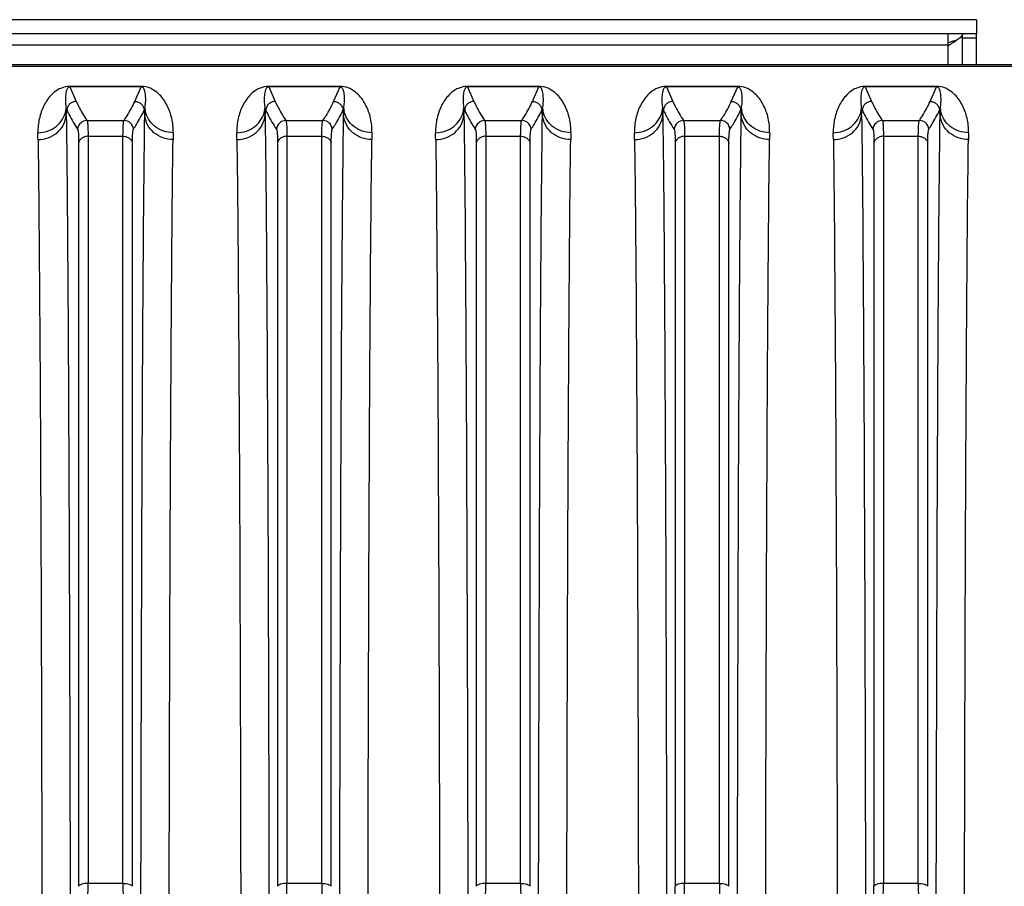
# Model space of a CAD drawing. Extents: x -1709 to 1181, y 8 to 1580.
# Tile 44 of 70: x -935 to -831, y 1482 to 1573. Entities that reach past the tile are written whole.
import ezdxf

# ---------------------------------------------------------------- set-up
doc = ezdxf.new("R2010")
doc.units = 0
doc.header["$LTSCALE"] = 65.395
doc.layers.get('0').update_dxf_attribs({"linetype": 'CONTINUOUS'})

msp = doc.modelspace()

# ---------------------------------------------------------------- linework, layer by layer
at = {"color": 3, "linetype": 'CONTINUOUS'}
for p, q in [((-833.63, 1573.07), (-963.63, 1573.07)), ((-833.63, 1568.29), (-833.63, 1571.57))]:
    msp.add_line(p, q, dxfattribs=at)
at = {"color": 7, "linetype": 'CONTINUOUS'}
for p, q in [((-833.63, 1573.07), (-833.63, 1571.57)), ((-833.63, 1571.57), (-963.63, 1571.57)), ((-836.63, 1570.31), (-836.63, 1571.57)), ((-835.13, 1568.29), (-835.13, 1571.57))]:
    msp.add_line(p, q, dxfattribs=at)
at = {"color": 9, "linetype": 'CONTINUOUS'}
for p, q in [((-836.63, 1570.38), (-960.63, 1570.38)), ((-836.63, 1568.29), (-836.63, 1570.31)), ((-835.13, 1571.15), (-833.63, 1571.15)), ((-738.13, 1568.12), (-957.2, 1568.12)), ((-929.4, 1565.98), (-928.72, 1564.43)), ((-922.54, 1564.43), (-921.86, 1565.98)), ((-922.34, 1566.02), (-922.36, 1565.98)), ((-908.4, 1565.98), (-907.72, 1564.43)), ((-901.54, 1564.43), (-900.86, 1565.98)), ((-901.34, 1566.02), (-901.36, 1565.98)), ((-887.4, 1565.98), (-886.72, 1564.43)), ((-880.54, 1564.43), (-879.86, 1565.98)), ((-880.34, 1566.02), (-880.36, 1565.98)), ((-866.4, 1565.98), (-865.72, 1564.43)), ((-859.54, 1564.43), (-858.86, 1565.98)), ((-859.34, 1566.02), (-859.36, 1565.98)), ((-845.4, 1565.98), (-844.72, 1564.43)), ((-838.54, 1564.43), (-837.86, 1565.98)), ((-838.34, 1566.02), (-838.36, 1565.98)), ((-927.59, 1562.42), (-923.67, 1562.42)), ((-906.59, 1562.42), (-902.67, 1562.42)), ((-885.59, 1562.42), (-881.67, 1562.42)), ((-864.59, 1562.42), (-860.67, 1562.42)), ((-843.59, 1562.42), (-839.67, 1562.42)), ((-928.47, 1560.01), (-928.47, 1481.53)), ((-927.48, 1560.76), (-927.48, 1481.83)), ((-927.48, 1560.76), (-923.79, 1560.76)), ((-923.79, 1481.83), (-923.79, 1560.76)), ((-922.79, 1481.53), (-922.79, 1560.01)), ((-907.47, 1560.01), (-907.47, 1481.53)), ((-906.48, 1560.76), (-906.48, 1481.83)), ((-906.48, 1560.76), (-902.79, 1560.76)), ((-902.79, 1481.83), (-902.79, 1560.76)), ((-901.79, 1481.53), (-901.79, 1560.01)), ((-886.47, 1560.01), (-886.47, 1481.53)), ((-885.48, 1560.76), (-885.48, 1481.83)), ((-885.48, 1560.76), (-881.79, 1560.76)), ((-881.79, 1481.83), (-881.79, 1560.76)), ((-880.79, 1481.53), (-880.79, 1560.01)), ((-865.47, 1560.01), (-865.47, 1481.53)), ((-864.48, 1560.76), (-864.48, 1481.83)), ((-864.48, 1560.76), (-860.79, 1560.76)), ((-860.79, 1481.83), (-860.79, 1560.76)), ((-859.79, 1481.53), (-859.79, 1560.01)), ((-844.47, 1560.01), (-844.47, 1481.53)), ((-843.48, 1560.76), (-843.48, 1481.83)), ((-843.48, 1560.76), (-839.79, 1560.76)), ((-839.79, 1481.83), (-839.79, 1560.76)), ((-838.79, 1481.53), (-838.79, 1560.01)), ((-923.79, 1481.83), (-927.48, 1481.83)), ((-902.79, 1481.83), (-906.48, 1481.83)), ((-881.79, 1481.83), (-885.48, 1481.83)), ((-860.79, 1481.83), (-864.48, 1481.83)), ((-839.79, 1481.83), (-843.48, 1481.83))]:
    msp.add_line(p, q, dxfattribs=at)
at = {"color": 6, "linetype": 'CONTINUOUS'}
msp.add_line((-738.13, 1568.29), (-957.2, 1568.29), dxfattribs=at)
at = {"color": 2, "linetype": 'CONTINUOUS'}
for p, q in [((-929.4, 1566.02), (-929.4, 1565.98)), ((-921.86, 1566.02), (-929.4, 1566.02)), ((-921.86, 1565.98), (-929.4, 1565.98)), ((-921.86, 1566.02), (-921.86, 1565.98)), ((-908.4, 1566.02), (-908.4, 1565.98)), ((-900.86, 1566.02), (-908.4, 1566.02)), ((-900.86, 1565.98), (-908.4, 1565.98)), ((-900.86, 1566.02), (-900.86, 1565.98)), ((-887.4, 1566.02), (-887.4, 1565.98)), ((-879.86, 1566.02), (-887.4, 1566.02)), ((-879.86, 1565.98), (-887.4, 1565.98)), ((-879.86, 1566.02), (-879.86, 1565.98)), ((-866.4, 1566.02), (-866.4, 1565.98)), ((-858.86, 1566.02), (-866.4, 1566.02)), ((-858.86, 1565.98), (-866.4, 1565.98)), ((-858.86, 1566.02), (-858.86, 1565.98)), ((-845.4, 1566.02), (-845.4, 1565.98)), ((-837.86, 1566.02), (-845.4, 1566.02)), ((-837.86, 1565.98), (-845.4, 1565.98)), ((-837.86, 1566.02), (-837.86, 1565.98)), ((-929.79, 1563.7), (-929.71, 1563.53)), ((-929.78, 1562.95), (-929.71, 1563.53)), ((-929.78, 1563.45), (-929.78, 1563.33)), ((-921.55, 1563.53), (-921.47, 1563.7)), ((-921.49, 1562.95), (-921.55, 1563.53)), ((-921.48, 1563.57), (-921.47, 1563.7)), ((-921.48, 1563.33), (-921.48, 1563.57)), ((-908.79, 1563.7), (-908.71, 1563.53)), ((-908.78, 1562.95), (-908.71, 1563.53)), ((-908.78, 1563.45), (-908.78, 1563.33)), ((-900.55, 1563.53), (-900.47, 1563.7)), ((-900.49, 1562.95), (-900.55, 1563.53)), ((-900.48, 1563.57), (-900.47, 1563.7)), ((-900.48, 1563.33), (-900.48, 1563.57)), ((-887.79, 1563.7), (-887.71, 1563.53)), ((-887.78, 1562.95), (-887.71, 1563.53)), ((-887.78, 1563.45), (-887.78, 1563.33)), ((-879.55, 1563.53), (-879.47, 1563.7)), ((-879.49, 1562.95), (-879.55, 1563.53)), ((-879.48, 1563.57), (-879.47, 1563.7)), ((-879.48, 1563.33), (-879.48, 1563.57)), ((-866.79, 1563.7), (-866.71, 1563.53)), ((-866.78, 1562.95), (-866.71, 1563.53)), ((-866.78, 1563.45), (-866.78, 1563.33)), ((-858.55, 1563.53), (-858.47, 1563.7)), ((-858.49, 1562.95), (-858.55, 1563.53)), ((-858.48, 1563.57), (-858.47, 1563.7)), ((-858.48, 1563.33), (-858.48, 1563.57)), ((-845.79, 1563.7), (-845.71, 1563.53)), ((-845.78, 1562.95), (-845.71, 1563.53)), ((-845.78, 1563.45), (-845.78, 1563.33)), ((-837.55, 1563.53), (-837.47, 1563.7)), ((-837.49, 1562.95), (-837.55, 1563.53)), ((-837.48, 1563.57), (-837.47, 1563.7)), ((-837.48, 1563.33), (-837.48, 1563.57))]:
    msp.add_line(p, q, dxfattribs=at)
at = {"color": 3, "linetype": 'CONTINUOUS'}
for centre, radius, start, end in [((-830.74, 1552.92), 18.66, 107.0266, 108.393), ((-829.99, 1550.5), 21.19, 106.7745, 107.0489), ((-828.99, 1547.12), 24.72, 105.7907, 106.7471)]:
    msp.add_arc(centre, radius, start, end, dxfattribs=at)
at = {"color": 7, "linetype": 'CONTINUOUS'}
msp.add_arc((-829.49, 1559.58), 12.89, 123.4912, 123.6607, dxfattribs=at)
at = {"color": 9, "linetype": 'CONTINUOUS'}
for centre, radius, start, end in [((-929.4, 1563.54), 2.48, 89.9983, 91.6002), ((-908.4, 1563.54), 2.48, 89.9983, 91.6002), ((-887.4, 1563.54), 2.48, 89.9983, 91.6002), ((-866.4, 1563.54), 2.48, 89.9983, 91.6002), ((-845.4, 1563.54), 2.48, 89.9983, 91.6002), ((-932.49, 1563.98), 2.71, 349.0893, 354.0116), ((-918.78, 1563.98), 2.71, 185.9884, 190.9107), ((-911.49, 1563.98), 2.71, 349.0893, 354.0116), ((-897.78, 1563.98), 2.71, 185.9884, 190.9107), ((-890.49, 1563.98), 2.71, 349.0893, 354.0116), ((-876.78, 1563.98), 2.71, 185.9884, 190.9107), ((-869.49, 1563.98), 2.71, 349.0893, 354.0116), ((-855.78, 1563.98), 2.71, 185.9884, 190.9107), ((-848.49, 1563.98), 2.71, 349.0893, 354.0116), ((-834.78, 1563.98), 2.71, 185.9884, 190.9107), ((-927.58, 1561.42), 1, 90.1928, 174.9175), ((-923.68, 1561.42), 1, 5.0825, 89.8072), ((-906.58, 1561.42), 1, 90.1928, 174.9175), ((-902.68, 1561.42), 1, 5.0825, 89.8072), ((-885.58, 1561.42), 1, 90.1928, 174.9175), ((-881.68, 1561.42), 1, 5.0825, 89.8072), ((-864.58, 1561.42), 1, 90.1928, 174.9175), ((-860.68, 1561.42), 1, 5.0825, 89.8072), ((-843.58, 1561.42), 1, 90.1928, 174.9175), ((-839.68, 1561.42), 1, 5.0825, 89.8072), ((-1054.21, 1558.69), 121.46, 0.8039, 1.1472), ((-794.13, 1558.64), 124.38, 178.8568, 179.1921), ((-1033.21, 1558.69), 121.46, 0.8039, 1.1472), ((-773.13, 1558.64), 124.38, 178.8568, 179.1921), ((-1012.21, 1558.69), 121.46, 0.8039, 1.1472), ((-752.13, 1558.64), 124.38, 178.8568, 179.1921), ((-991.21, 1558.69), 121.46, 0.8039, 1.1472), ((-731.13, 1558.64), 124.38, 178.8568, 179.1921), ((-970.21, 1558.69), 121.46, 0.8039, 1.1472), ((-710.13, 1558.64), 124.38, 178.8568, 179.1921), ((-1039.3, 1481.84), 111.82, 359.2402, 359.9957), ((-809.72, 1481.85), 114.07, 180.0117, 180.7523), ((-1018.3, 1481.84), 111.82, 359.2402, 359.9957), ((-788.72, 1481.85), 114.07, 180.0117, 180.7523), ((-997.3, 1481.84), 111.82, 359.2402, 359.9957), ((-767.72, 1481.85), 114.07, 180.0117, 180.7523), ((-956.16, 1481.54), 90.69, 359.1563, 359.9953), ((-976.3, 1481.84), 111.82, 359.2402, 359.9957), ((-746.72, 1481.85), 114.07, 180.0117, 180.7523), ((-935.16, 1481.54), 90.69, 359.1563, 359.9953), ((-955.3, 1481.84), 111.82, 359.2402, 359.9957), ((-725.72, 1481.85), 114.07, 180.0117, 180.7523)]:
    msp.add_arc(centre, radius, start, end, dxfattribs=at)
at = {"color": 2, "linetype": 'CONTINUOUS'}
for centre, radius, start, end in [((-1052.09, 1561.3), 122.33, 1.0101, 1.1244), ((-1062.7, 1561.12), 132.94, 0.7917, 0.9539), ((-788.56, 1561.12), 132.94, 179.0461, 179.2083), ((-1031.09, 1561.3), 122.33, 1.0101, 1.1244), ((-1041.7, 1561.12), 132.94, 0.7917, 0.9539), ((-767.56, 1561.12), 132.94, 179.0461, 179.2083), ((-1010.09, 1561.3), 122.33, 1.0101, 1.1244), ((-1020.7, 1561.12), 132.94, 0.7917, 0.9539), ((-746.56, 1561.12), 132.94, 179.0461, 179.2083), ((-989.09, 1561.3), 122.33, 1.0101, 1.1244), ((-999.7, 1561.12), 132.94, 0.7917, 0.9539), ((-725.56, 1561.12), 132.94, 179.0461, 179.2083), ((-968.09, 1561.3), 122.33, 1.0101, 1.1244), ((-978.7, 1561.12), 132.94, 0.7917, 0.9539), ((-704.56, 1561.12), 132.94, 179.0461, 179.2083)]:
    msp.add_arc(centre, radius, start, end, dxfattribs=at)
at = {"color": 7, "linetype": 'CONTINUOUS'}
for points, knots in [([(-835.22, 1571.33), (-835.27, 1571.27), (-835.38, 1571.15), (-835.7, 1570.91), (-835.97, 1570.74), (-836.16, 1570.61)], [0, 0, 0, 0, 0.187138, 0.418916, 1, 1, 1, 1]), ([(-835.13, 1571.57), (-835.13, 1571.55), (-835.14, 1571.46), (-835.18, 1571.38), (-835.22, 1571.33)], [0, 0, 0, 0, 0.230841, 1, 1, 1, 1]), ([(-836.16, 1570.61), (-836.2, 1570.59), (-836.34, 1570.5), (-836.49, 1570.41), (-836.6, 1570.33)], [0, 0, 0, 0, 0.243534, 1, 1, 1, 1])]:
    msp.add_open_spline(points, degree=3, knots=knots, dxfattribs=at)
at = {"color": 9, "linetype": 'CONTINUOUS'}
for points, knots in [([(-929.47, 1566.02), (-929.75, 1566.01), (-930.19, 1565.92), (-930.83, 1565.6), (-931.34, 1565.17), (-931.8, 1564.6), (-932.28, 1563.78), (-932.69, 1562.62), (-932.78, 1561.64), (-932.77, 1561.13)], [0, 0, 0, 0, 0.128714, 0.20557, 0.327429, 0.437184, 0.544446, 0.763582, 1, 1, 1, 1]), ([(-929.4, 1565.98), (-929.46, 1565.98), (-929.55, 1565.95), (-929.64, 1565.85), (-929.7, 1565.74), (-929.75, 1565.61), (-929.8, 1565.44), (-929.84, 1565.21), (-929.87, 1564.93), (-929.88, 1564.64), (-929.86, 1564.22), (-929.83, 1563.91), (-929.79, 1563.7)], [0, 0, 0, 0, 0.07, 0.104738, 0.163618, 0.219023, 0.273797, 0.384422, 0.498285, 0.616271, 0.738908, 1, 1, 1, 1]), ([(-918.49, 1561.13), (-918.48, 1561.64), (-918.55, 1562.4), (-918.83, 1563.35), (-919.11, 1564), (-919.46, 1564.61), (-919.93, 1565.18), (-920.46, 1565.61), (-921.11, 1565.94), (-921.57, 1566.02), (-921.86, 1566.02)], [0, 0, 0, 0, 0.234607, 0.344988, 0.45245, 0.558913, 0.66795, 0.789418, 0.866785, 1, 1, 1, 1]), ([(-921.47, 1563.7), (-921.44, 1563.91), (-921.4, 1564.22), (-921.38, 1564.64), (-921.39, 1564.93), (-921.42, 1565.21), (-921.46, 1565.44), (-921.51, 1565.61), (-921.56, 1565.74), (-921.62, 1565.85), (-921.71, 1565.95), (-921.8, 1565.98), (-921.86, 1565.98)], [0, 0, 0, 0, 0.261092, 0.383729, 0.501716, 0.615578, 0.726203, 0.780977, 0.836383, 0.895263, 0.930001, 1, 1, 1, 1]), ([(-908.47, 1566.02), (-908.75, 1566.01), (-909.19, 1565.92), (-909.83, 1565.6), (-910.34, 1565.17), (-910.8, 1564.6), (-911.28, 1563.78), (-911.69, 1562.62), (-911.78, 1561.64), (-911.77, 1561.13)], [0, 0, 0, 0, 0.128714, 0.20557, 0.327429, 0.437184, 0.544446, 0.763582, 1, 1, 1, 1]), ([(-908.4, 1565.98), (-908.46, 1565.98), (-908.55, 1565.95), (-908.64, 1565.85), (-908.7, 1565.74), (-908.75, 1565.61), (-908.8, 1565.44), (-908.84, 1565.21), (-908.87, 1564.93), (-908.88, 1564.64), (-908.86, 1564.22), (-908.83, 1563.91), (-908.79, 1563.7)], [0, 0, 0, 0, 0.07, 0.104738, 0.163618, 0.219023, 0.273797, 0.384422, 0.498285, 0.616271, 0.738908, 1, 1, 1, 1]), ([(-897.49, 1561.13), (-897.48, 1561.64), (-897.55, 1562.4), (-897.83, 1563.35), (-898.11, 1564), (-898.46, 1564.61), (-898.93, 1565.18), (-899.46, 1565.61), (-900.11, 1565.94), (-900.57, 1566.02), (-900.86, 1566.02)], [0, 0, 0, 0, 0.234607, 0.344988, 0.45245, 0.558913, 0.66795, 0.789418, 0.866785, 1, 1, 1, 1]), ([(-900.47, 1563.7), (-900.44, 1563.91), (-900.4, 1564.22), (-900.38, 1564.64), (-900.39, 1564.93), (-900.42, 1565.21), (-900.46, 1565.44), (-900.51, 1565.61), (-900.56, 1565.74), (-900.62, 1565.85), (-900.71, 1565.95), (-900.8, 1565.98), (-900.86, 1565.98)], [0, 0, 0, 0, 0.261092, 0.383729, 0.501716, 0.615578, 0.726203, 0.780977, 0.836383, 0.895263, 0.930001, 1, 1, 1, 1]), ([(-887.47, 1566.02), (-887.75, 1566.01), (-888.19, 1565.92), (-888.83, 1565.6), (-889.34, 1565.17), (-889.8, 1564.6), (-890.28, 1563.78), (-890.69, 1562.62), (-890.78, 1561.64), (-890.77, 1561.13)], [0, 0, 0, 0, 0.128714, 0.20557, 0.327429, 0.437184, 0.544446, 0.763582, 1, 1, 1, 1]), ([(-887.4, 1565.98), (-887.46, 1565.98), (-887.55, 1565.95), (-887.64, 1565.85), (-887.7, 1565.74), (-887.75, 1565.61), (-887.8, 1565.44), (-887.84, 1565.21), (-887.87, 1564.93), (-887.88, 1564.64), (-887.86, 1564.22), (-887.83, 1563.91), (-887.79, 1563.7)], [0, 0, 0, 0, 0.07, 0.104738, 0.163618, 0.219023, 0.273797, 0.384422, 0.498285, 0.616271, 0.738908, 1, 1, 1, 1]), ([(-876.49, 1561.13), (-876.48, 1561.64), (-876.55, 1562.4), (-876.83, 1563.35), (-877.11, 1564), (-877.46, 1564.61), (-877.93, 1565.18), (-878.46, 1565.61), (-879.11, 1565.94), (-879.57, 1566.02), (-879.86, 1566.02)], [0, 0, 0, 0, 0.234607, 0.344988, 0.45245, 0.558913, 0.66795, 0.789418, 0.866785, 1, 1, 1, 1]), ([(-879.47, 1563.7), (-879.44, 1563.91), (-879.4, 1564.22), (-879.38, 1564.64), (-879.39, 1564.93), (-879.42, 1565.21), (-879.46, 1565.44), (-879.51, 1565.61), (-879.56, 1565.74), (-879.62, 1565.85), (-879.71, 1565.95), (-879.8, 1565.98), (-879.86, 1565.98)], [0, 0, 0, 0, 0.261092, 0.383729, 0.501716, 0.615578, 0.726203, 0.780977, 0.836383, 0.895263, 0.930001, 1, 1, 1, 1]), ([(-866.47, 1566.02), (-866.75, 1566.01), (-867.19, 1565.92), (-867.83, 1565.6), (-868.34, 1565.17), (-868.8, 1564.6), (-869.28, 1563.78), (-869.69, 1562.62), (-869.78, 1561.64), (-869.77, 1561.13)], [0, 0, 0, 0, 0.128714, 0.20557, 0.327429, 0.437184, 0.544446, 0.763582, 1, 1, 1, 1]), ([(-866.4, 1565.98), (-866.46, 1565.98), (-866.55, 1565.95), (-866.64, 1565.85), (-866.7, 1565.74), (-866.75, 1565.61), (-866.8, 1565.44), (-866.84, 1565.21), (-866.87, 1564.93), (-866.88, 1564.64), (-866.86, 1564.22), (-866.83, 1563.91), (-866.79, 1563.7)], [0, 0, 0, 0, 0.07, 0.104738, 0.163618, 0.219023, 0.273797, 0.384422, 0.498285, 0.616271, 0.738908, 1, 1, 1, 1]), ([(-855.49, 1561.13), (-855.48, 1561.64), (-855.55, 1562.4), (-855.83, 1563.35), (-856.11, 1564), (-856.46, 1564.61), (-856.93, 1565.18), (-857.46, 1565.61), (-858.11, 1565.94), (-858.57, 1566.02), (-858.86, 1566.02)], [0, 0, 0, 0, 0.234607, 0.344988, 0.45245, 0.558913, 0.66795, 0.789418, 0.866785, 1, 1, 1, 1]), ([(-858.47, 1563.7), (-858.44, 1563.91), (-858.4, 1564.22), (-858.38, 1564.64), (-858.39, 1564.93), (-858.42, 1565.21), (-858.46, 1565.44), (-858.51, 1565.61), (-858.56, 1565.74), (-858.62, 1565.85), (-858.71, 1565.95), (-858.8, 1565.98), (-858.86, 1565.98)], [0, 0, 0, 0, 0.261092, 0.383729, 0.501716, 0.615578, 0.726203, 0.780977, 0.836383, 0.895263, 0.930001, 1, 1, 1, 1]), ([(-845.47, 1566.02), (-845.75, 1566.01), (-846.19, 1565.92), (-846.83, 1565.6), (-847.34, 1565.17), (-847.8, 1564.6), (-848.28, 1563.78), (-848.69, 1562.62), (-848.78, 1561.64), (-848.77, 1561.13)], [0, 0, 0, 0, 0.128714, 0.20557, 0.327429, 0.437184, 0.544446, 0.763582, 1, 1, 1, 1]), ([(-845.4, 1565.98), (-845.46, 1565.98), (-845.55, 1565.95), (-845.64, 1565.85), (-845.7, 1565.74), (-845.75, 1565.61), (-845.8, 1565.44), (-845.84, 1565.21), (-845.87, 1564.93), (-845.88, 1564.64), (-845.86, 1564.22), (-845.83, 1563.91), (-845.79, 1563.7)], [0, 0, 0, 0, 0.07, 0.104738, 0.163618, 0.219023, 0.273797, 0.384422, 0.498285, 0.616271, 0.738908, 1, 1, 1, 1]), ([(-834.49, 1561.13), (-834.48, 1561.64), (-834.55, 1562.4), (-834.83, 1563.35), (-835.11, 1564), (-835.46, 1564.61), (-835.93, 1565.18), (-836.46, 1565.61), (-837.11, 1565.94), (-837.57, 1566.02), (-837.86, 1566.02)], [0, 0, 0, 0, 0.234607, 0.344988, 0.45245, 0.558913, 0.66795, 0.789418, 0.866785, 1, 1, 1, 1]), ([(-837.47, 1563.7), (-837.44, 1563.91), (-837.4, 1564.22), (-837.38, 1564.64), (-837.39, 1564.93), (-837.42, 1565.21), (-837.46, 1565.44), (-837.51, 1565.61), (-837.56, 1565.74), (-837.62, 1565.85), (-837.71, 1565.95), (-837.8, 1565.98), (-837.86, 1565.98)], [0, 0, 0, 0, 0.261092, 0.383729, 0.501716, 0.615578, 0.726203, 0.780977, 0.836383, 0.895263, 0.930001, 1, 1, 1, 1]), ([(-928.72, 1564.43), (-928.84, 1564.43), (-929.09, 1564.39), (-929.41, 1564.19), (-929.63, 1563.89), (-929.7, 1563.65), (-929.71, 1563.53)], [0, 0, 0, 0, 0.250132, 0.500275, 0.750261, 1, 1, 1, 1]), ([(-928.72, 1564.43), (-928.64, 1564.26), (-928.31, 1563.57), (-927.91, 1562.91), (-927.59, 1562.42)], [0, 0, 0, 0, 0.240945, 1, 1, 1, 1]), ([(-923.67, 1562.42), (-923.56, 1562.59), (-923.14, 1563.23), (-922.77, 1563.91), (-922.54, 1564.43)], [0, 0, 0, 0, 0.259434, 1, 1, 1, 1]), ([(-922.54, 1564.43), (-922.42, 1564.43), (-922.17, 1564.39), (-921.86, 1564.19), (-921.63, 1563.89), (-921.56, 1563.65), (-921.55, 1563.53)], [0, 0, 0, 0, 0.250132, 0.500275, 0.750261, 1, 1, 1, 1]), ([(-907.72, 1564.43), (-907.84, 1564.43), (-908.09, 1564.39), (-908.41, 1564.19), (-908.63, 1563.89), (-908.7, 1563.65), (-908.71, 1563.53)], [0, 0, 0, 0, 0.250132, 0.500275, 0.750261, 1, 1, 1, 1]), ([(-907.72, 1564.43), (-907.64, 1564.26), (-907.31, 1563.57), (-906.91, 1562.91), (-906.59, 1562.42)], [0, 0, 0, 0, 0.240945, 1, 1, 1, 1]), ([(-902.67, 1562.42), (-902.56, 1562.59), (-902.14, 1563.23), (-901.77, 1563.91), (-901.54, 1564.43)], [0, 0, 0, 0, 0.259434, 1, 1, 1, 1]), ([(-901.54, 1564.43), (-901.42, 1564.43), (-901.17, 1564.39), (-900.86, 1564.19), (-900.63, 1563.89), (-900.56, 1563.65), (-900.55, 1563.53)], [0, 0, 0, 0, 0.250132, 0.500275, 0.750261, 1, 1, 1, 1]), ([(-886.72, 1564.43), (-886.84, 1564.43), (-887.09, 1564.39), (-887.41, 1564.19), (-887.63, 1563.89), (-887.7, 1563.65), (-887.71, 1563.53)], [0, 0, 0, 0, 0.250132, 0.500275, 0.750261, 1, 1, 1, 1]), ([(-886.72, 1564.43), (-886.64, 1564.26), (-886.31, 1563.57), (-885.91, 1562.91), (-885.59, 1562.42)], [0, 0, 0, 0, 0.240945, 1, 1, 1, 1]), ([(-881.67, 1562.42), (-881.56, 1562.59), (-881.14, 1563.23), (-880.77, 1563.91), (-880.54, 1564.43)], [0, 0, 0, 0, 0.259434, 1, 1, 1, 1]), ([(-880.54, 1564.43), (-880.42, 1564.43), (-880.17, 1564.39), (-879.86, 1564.19), (-879.63, 1563.89), (-879.56, 1563.65), (-879.55, 1563.53)], [0, 0, 0, 0, 0.250132, 0.500275, 0.750261, 1, 1, 1, 1]), ([(-865.72, 1564.43), (-865.84, 1564.43), (-866.09, 1564.39), (-866.41, 1564.19), (-866.63, 1563.89), (-866.7, 1563.65), (-866.71, 1563.53)], [0, 0, 0, 0, 0.250132, 0.500275, 0.750261, 1, 1, 1, 1]), ([(-865.72, 1564.43), (-865.64, 1564.26), (-865.31, 1563.57), (-864.91, 1562.91), (-864.59, 1562.42)], [0, 0, 0, 0, 0.240945, 1, 1, 1, 1]), ([(-860.67, 1562.42), (-860.56, 1562.59), (-860.14, 1563.23), (-859.77, 1563.91), (-859.54, 1564.43)], [0, 0, 0, 0, 0.259434, 1, 1, 1, 1]), ([(-859.54, 1564.43), (-859.42, 1564.43), (-859.17, 1564.39), (-858.86, 1564.19), (-858.63, 1563.89), (-858.56, 1563.65), (-858.55, 1563.53)], [0, 0, 0, 0, 0.250132, 0.500275, 0.750261, 1, 1, 1, 1]), ([(-844.72, 1564.43), (-844.84, 1564.43), (-845.09, 1564.39), (-845.41, 1564.19), (-845.63, 1563.89), (-845.7, 1563.65), (-845.71, 1563.53)], [0, 0, 0, 0, 0.250132, 0.500275, 0.750261, 1, 1, 1, 1]), ([(-844.72, 1564.43), (-844.64, 1564.26), (-844.31, 1563.57), (-843.91, 1562.91), (-843.59, 1562.42)], [0, 0, 0, 0, 0.240945, 1, 1, 1, 1]), ([(-839.67, 1562.42), (-839.56, 1562.59), (-839.14, 1563.23), (-838.77, 1563.91), (-838.54, 1564.43)], [0, 0, 0, 0, 0.259434, 1, 1, 1, 1]), ([(-838.54, 1564.43), (-838.42, 1564.43), (-838.17, 1564.39), (-837.86, 1564.19), (-837.63, 1563.89), (-837.56, 1563.65), (-837.55, 1563.53)], [0, 0, 0, 0, 0.250132, 0.500275, 0.750261, 1, 1, 1, 1]), ([(-932.77, 1561.13), (-932.43, 1561.13), (-931.74, 1561.24), (-930.82, 1561.74), (-930.13, 1562.51), (-929.88, 1563.14), (-929.82, 1563.47)], [0, 0, 0, 0, 0.25517, 0.507665, 0.755829, 1, 1, 1, 1]), ([(-929.71, 1563.53), (-929.64, 1563.36), (-929.31, 1562.66), (-928.91, 1562), (-928.58, 1561.51)], [0, 0, 0, 0, 0.240927, 1, 1, 1, 1]), ([(-922.68, 1561.51), (-922.57, 1561.68), (-922.15, 1562.32), (-921.78, 1563.01), (-921.55, 1563.53)], [0, 0, 0, 0, 0.259438, 1, 1, 1, 1]), ([(-918.49, 1561.13), (-918.83, 1561.13), (-919.53, 1561.24), (-920.44, 1561.74), (-921.13, 1562.51), (-921.38, 1563.14), (-921.44, 1563.47)], [0, 0, 0, 0, 0.25517, 0.507665, 0.755829, 1, 1, 1, 1]), ([(-911.77, 1561.13), (-911.43, 1561.13), (-910.74, 1561.24), (-909.82, 1561.74), (-909.13, 1562.51), (-908.88, 1563.14), (-908.82, 1563.47)], [0, 0, 0, 0, 0.25517, 0.507665, 0.755829, 1, 1, 1, 1]), ([(-908.71, 1563.53), (-908.64, 1563.36), (-908.31, 1562.66), (-907.91, 1562), (-907.58, 1561.51)], [0, 0, 0, 0, 0.240927, 1, 1, 1, 1]), ([(-901.68, 1561.51), (-901.57, 1561.68), (-901.15, 1562.32), (-900.78, 1563.01), (-900.55, 1563.53)], [0, 0, 0, 0, 0.259438, 1, 1, 1, 1]), ([(-897.49, 1561.13), (-897.83, 1561.13), (-898.53, 1561.24), (-899.44, 1561.74), (-900.13, 1562.51), (-900.38, 1563.14), (-900.44, 1563.47)], [0, 0, 0, 0, 0.25517, 0.507665, 0.755829, 1, 1, 1, 1]), ([(-890.77, 1561.13), (-890.43, 1561.13), (-889.74, 1561.24), (-888.82, 1561.74), (-888.13, 1562.51), (-887.88, 1563.14), (-887.82, 1563.47)], [0, 0, 0, 0, 0.25517, 0.507665, 0.755829, 1, 1, 1, 1]), ([(-887.71, 1563.53), (-887.64, 1563.36), (-887.31, 1562.66), (-886.91, 1562), (-886.58, 1561.51)], [0, 0, 0, 0, 0.240927, 1, 1, 1, 1]), ([(-880.68, 1561.51), (-880.57, 1561.68), (-880.15, 1562.32), (-879.78, 1563.01), (-879.55, 1563.53)], [0, 0, 0, 0, 0.259438, 1, 1, 1, 1]), ([(-876.49, 1561.13), (-876.83, 1561.13), (-877.53, 1561.24), (-878.44, 1561.74), (-879.13, 1562.51), (-879.38, 1563.14), (-879.44, 1563.47)], [0, 0, 0, 0, 0.25517, 0.507665, 0.755829, 1, 1, 1, 1]), ([(-869.77, 1561.13), (-869.43, 1561.13), (-868.74, 1561.24), (-867.82, 1561.74), (-867.13, 1562.51), (-866.88, 1563.14), (-866.82, 1563.47)], [0, 0, 0, 0, 0.25517, 0.507665, 0.755829, 1, 1, 1, 1]), ([(-866.71, 1563.53), (-866.64, 1563.36), (-866.31, 1562.66), (-865.91, 1562), (-865.58, 1561.51)], [0, 0, 0, 0, 0.240927, 1, 1, 1, 1]), ([(-859.68, 1561.51), (-859.57, 1561.68), (-859.15, 1562.32), (-858.78, 1563.01), (-858.55, 1563.53)], [0, 0, 0, 0, 0.259438, 1, 1, 1, 1]), ([(-855.49, 1561.13), (-855.83, 1561.13), (-856.53, 1561.24), (-857.44, 1561.74), (-858.13, 1562.51), (-858.38, 1563.14), (-858.44, 1563.47)], [0, 0, 0, 0, 0.25517, 0.507665, 0.755829, 1, 1, 1, 1]), ([(-848.77, 1561.13), (-848.43, 1561.13), (-847.74, 1561.24), (-846.82, 1561.74), (-846.13, 1562.51), (-845.88, 1563.14), (-845.82, 1563.47)], [0, 0, 0, 0, 0.25517, 0.507665, 0.755829, 1, 1, 1, 1]), ([(-845.71, 1563.53), (-845.64, 1563.36), (-845.31, 1562.66), (-844.91, 1562), (-844.58, 1561.51)], [0, 0, 0, 0, 0.240927, 1, 1, 1, 1]), ([(-838.68, 1561.51), (-838.57, 1561.68), (-838.15, 1562.32), (-837.78, 1563.01), (-837.55, 1563.53)], [0, 0, 0, 0, 0.259438, 1, 1, 1, 1]), ([(-834.49, 1561.13), (-834.83, 1561.13), (-835.53, 1561.24), (-836.44, 1561.74), (-837.13, 1562.51), (-837.38, 1563.14), (-837.44, 1563.47)], [0, 0, 0, 0, 0.25517, 0.507665, 0.755829, 1, 1, 1, 1]), ([(-932.76, 1560.4), (-932.4, 1560.4), (-931.66, 1560.53), (-930.71, 1561.08), (-930.03, 1561.92), (-929.81, 1562.61), (-929.78, 1562.95)], [0, 0, 0, 0, 0.256163, 0.508997, 0.756671, 1, 1, 1, 1]), ([(-929.78, 1562.95), (-929.71, 1558.43), (-929.62, 1547.41), (-929.51, 1528.26), (-929.42, 1504.26), (-929.38, 1486.76), (-929.36, 1477.39)], [0, 0, 0, 0, 0.158735, 0.386281, 0.671398, 1, 1, 1, 1]), ([(-927.59, 1562.42), (-927.58, 1562.4), (-927.56, 1562.35), (-927.54, 1562.24), (-927.52, 1562.09), (-927.5, 1561.81), (-927.48, 1561.36), (-927.48, 1560.97), (-927.48, 1560.76)], [0, 0, 0, 0, 0.042494, 0.108467, 0.198503, 0.312556, 0.611198, 1, 1, 1, 1]), ([(-923.79, 1560.76), (-923.79, 1560.97), (-923.78, 1561.36), (-923.77, 1561.81), (-923.74, 1562.09), (-923.73, 1562.24), (-923.71, 1562.35), (-923.69, 1562.4), (-923.67, 1562.42)], [0, 0, 0, 0, 0.388798, 0.687438, 0.801492, 0.891531, 0.957505, 1, 1, 1, 1]), ([(-921.9, 1477.39), (-921.88, 1486.76), (-921.84, 1504.26), (-921.76, 1528.26), (-921.65, 1547.41), (-921.55, 1558.43), (-921.49, 1562.95)], [0, 0, 0, 0, 0.328601, 0.613718, 0.841265, 1, 1, 1, 1]), ([(-918.5, 1560.4), (-918.87, 1560.4), (-919.6, 1560.53), (-920.55, 1561.08), (-921.24, 1561.92), (-921.45, 1562.61), (-921.49, 1562.95)], [0, 0, 0, 0, 0.256163, 0.508997, 0.756671, 1, 1, 1, 1]), ([(-911.76, 1560.4), (-911.4, 1560.4), (-910.66, 1560.53), (-909.71, 1561.08), (-909.03, 1561.92), (-908.81, 1562.61), (-908.78, 1562.95)], [0, 0, 0, 0, 0.256163, 0.508997, 0.756671, 1, 1, 1, 1]), ([(-908.78, 1562.95), (-908.71, 1558.43), (-908.62, 1547.41), (-908.51, 1528.26), (-908.42, 1504.26), (-908.38, 1486.76), (-908.36, 1477.39)], [0, 0, 0, 0, 0.158735, 0.386281, 0.671398, 1, 1, 1, 1]), ([(-906.59, 1562.42), (-906.58, 1562.4), (-906.56, 1562.35), (-906.54, 1562.24), (-906.52, 1562.09), (-906.5, 1561.81), (-906.48, 1561.36), (-906.48, 1560.97), (-906.48, 1560.76)], [0, 0, 0, 0, 0.042494, 0.108467, 0.198503, 0.312556, 0.611198, 1, 1, 1, 1]), ([(-902.79, 1560.76), (-902.79, 1560.97), (-902.78, 1561.36), (-902.77, 1561.81), (-902.74, 1562.09), (-902.73, 1562.24), (-902.71, 1562.35), (-902.69, 1562.4), (-902.67, 1562.42)], [0, 0, 0, 0, 0.388798, 0.687438, 0.801492, 0.891531, 0.957505, 1, 1, 1, 1]), ([(-900.9, 1477.39), (-900.88, 1486.76), (-900.84, 1504.26), (-900.76, 1528.26), (-900.65, 1547.41), (-900.55, 1558.43), (-900.49, 1562.95)], [0, 0, 0, 0, 0.328601, 0.613718, 0.841265, 1, 1, 1, 1]), ([(-897.5, 1560.4), (-897.87, 1560.4), (-898.6, 1560.53), (-899.55, 1561.08), (-900.24, 1561.92), (-900.45, 1562.61), (-900.49, 1562.95)], [0, 0, 0, 0, 0.256163, 0.508997, 0.756671, 1, 1, 1, 1]), ([(-890.76, 1560.4), (-890.4, 1560.4), (-889.66, 1560.53), (-888.71, 1561.08), (-888.03, 1561.92), (-887.81, 1562.61), (-887.78, 1562.95)], [0, 0, 0, 0, 0.256163, 0.508997, 0.756671, 1, 1, 1, 1]), ([(-887.78, 1562.95), (-887.71, 1558.43), (-887.62, 1547.41), (-887.51, 1528.26), (-887.42, 1504.26), (-887.38, 1486.76), (-887.36, 1477.39)], [0, 0, 0, 0, 0.158735, 0.386281, 0.671398, 1, 1, 1, 1]), ([(-885.59, 1562.42), (-885.58, 1562.4), (-885.56, 1562.35), (-885.54, 1562.24), (-885.52, 1562.09), (-885.5, 1561.81), (-885.48, 1561.36), (-885.48, 1560.97), (-885.48, 1560.76)], [0, 0, 0, 0, 0.042494, 0.108467, 0.198503, 0.312556, 0.611198, 1, 1, 1, 1]), ([(-881.79, 1560.76), (-881.79, 1560.97), (-881.78, 1561.36), (-881.77, 1561.81), (-881.74, 1562.09), (-881.73, 1562.24), (-881.71, 1562.35), (-881.69, 1562.4), (-881.67, 1562.42)], [0, 0, 0, 0, 0.388798, 0.687438, 0.801492, 0.891531, 0.957505, 1, 1, 1, 1]), ([(-879.9, 1477.39), (-879.88, 1486.76), (-879.84, 1504.26), (-879.76, 1528.26), (-879.65, 1547.41), (-879.55, 1558.43), (-879.49, 1562.95)], [0, 0, 0, 0, 0.328601, 0.613718, 0.841265, 1, 1, 1, 1]), ([(-876.5, 1560.4), (-876.87, 1560.4), (-877.6, 1560.53), (-878.55, 1561.08), (-879.24, 1561.92), (-879.45, 1562.61), (-879.49, 1562.95)], [0, 0, 0, 0, 0.256163, 0.508997, 0.756671, 1, 1, 1, 1]), ([(-869.76, 1560.4), (-869.4, 1560.4), (-868.66, 1560.53), (-867.71, 1561.08), (-867.03, 1561.92), (-866.81, 1562.61), (-866.78, 1562.95)], [0, 0, 0, 0, 0.256163, 0.508997, 0.756671, 1, 1, 1, 1]), ([(-866.78, 1562.95), (-866.71, 1558.43), (-866.62, 1547.41), (-866.51, 1528.26), (-866.42, 1504.26), (-866.38, 1486.76), (-866.36, 1477.39)], [0, 0, 0, 0, 0.158735, 0.386281, 0.671398, 1, 1, 1, 1]), ([(-864.59, 1562.42), (-864.58, 1562.4), (-864.56, 1562.35), (-864.54, 1562.24), (-864.52, 1562.09), (-864.5, 1561.81), (-864.48, 1561.36), (-864.48, 1560.97), (-864.48, 1560.76)], [0, 0, 0, 0, 0.042494, 0.108467, 0.198503, 0.312556, 0.611198, 1, 1, 1, 1]), ([(-860.79, 1560.76), (-860.79, 1560.97), (-860.78, 1561.36), (-860.77, 1561.81), (-860.74, 1562.09), (-860.73, 1562.24), (-860.71, 1562.35), (-860.69, 1562.4), (-860.67, 1562.42)], [0, 0, 0, 0, 0.388798, 0.687438, 0.801492, 0.891531, 0.957505, 1, 1, 1, 1]), ([(-858.9, 1477.39), (-858.88, 1486.76), (-858.84, 1504.26), (-858.76, 1528.26), (-858.65, 1547.41), (-858.55, 1558.43), (-858.49, 1562.95)], [0, 0, 0, 0, 0.328601, 0.613718, 0.841265, 1, 1, 1, 1]), ([(-855.5, 1560.4), (-855.87, 1560.4), (-856.6, 1560.53), (-857.55, 1561.08), (-858.24, 1561.92), (-858.45, 1562.61), (-858.49, 1562.95)], [0, 0, 0, 0, 0.256163, 0.508997, 0.756671, 1, 1, 1, 1]), ([(-848.76, 1560.4), (-848.4, 1560.4), (-847.66, 1560.53), (-846.71, 1561.08), (-846.03, 1561.92), (-845.81, 1562.61), (-845.78, 1562.95)], [0, 0, 0, 0, 0.256163, 0.508997, 0.756671, 1, 1, 1, 1]), ([(-845.78, 1562.95), (-845.71, 1558.43), (-845.62, 1547.41), (-845.51, 1528.26), (-845.42, 1504.26), (-845.38, 1486.76), (-845.36, 1477.39)], [0, 0, 0, 0, 0.158735, 0.386281, 0.671398, 1, 1, 1, 1]), ([(-843.59, 1562.42), (-843.58, 1562.4), (-843.56, 1562.35), (-843.54, 1562.24), (-843.52, 1562.09), (-843.5, 1561.81), (-843.48, 1561.36), (-843.48, 1560.97), (-843.48, 1560.76)], [0, 0, 0, 0, 0.042494, 0.108467, 0.198503, 0.312556, 0.611198, 1, 1, 1, 1]), ([(-839.79, 1560.76), (-839.79, 1560.97), (-839.78, 1561.36), (-839.77, 1561.81), (-839.74, 1562.09), (-839.73, 1562.24), (-839.71, 1562.35), (-839.69, 1562.4), (-839.67, 1562.42)], [0, 0, 0, 0, 0.388798, 0.687438, 0.801492, 0.891531, 0.957505, 1, 1, 1, 1]), ([(-837.9, 1477.39), (-837.88, 1486.76), (-837.84, 1504.26), (-837.76, 1528.26), (-837.65, 1547.41), (-837.55, 1558.43), (-837.49, 1562.95)], [0, 0, 0, 0, 0.328601, 0.613718, 0.841265, 1, 1, 1, 1]), ([(-834.5, 1560.4), (-834.87, 1560.4), (-835.6, 1560.53), (-836.55, 1561.08), (-837.24, 1561.92), (-837.45, 1562.61), (-837.49, 1562.95)], [0, 0, 0, 0, 0.256163, 0.508997, 0.756671, 1, 1, 1, 1]), ([(-928.58, 1561.51), (-928.57, 1561.49), (-928.55, 1561.44), (-928.52, 1561.29), (-928.49, 1561), (-928.47, 1560.55), (-928.47, 1560.2), (-928.47, 1560.01)], [0, 0, 0, 0, 0.043158, 0.10942, 0.313497, 0.611792, 1, 1, 1, 1]), ([(-922.79, 1560.01), (-922.79, 1560.2), (-922.79, 1560.55), (-922.77, 1561), (-922.74, 1561.29), (-922.71, 1561.44), (-922.69, 1561.49), (-922.68, 1561.51)], [0, 0, 0, 0, 0.388203, 0.686497, 0.890578, 0.956842, 1, 1, 1, 1]), ([(-907.58, 1561.51), (-907.57, 1561.49), (-907.55, 1561.44), (-907.52, 1561.29), (-907.49, 1561), (-907.47, 1560.55), (-907.47, 1560.2), (-907.47, 1560.01)], [0, 0, 0, 0, 0.043158, 0.10942, 0.313497, 0.611792, 1, 1, 1, 1]), ([(-901.79, 1560.01), (-901.79, 1560.2), (-901.79, 1560.55), (-901.77, 1561), (-901.74, 1561.29), (-901.71, 1561.44), (-901.69, 1561.49), (-901.68, 1561.51)], [0, 0, 0, 0, 0.388203, 0.686497, 0.890578, 0.956842, 1, 1, 1, 1]), ([(-886.58, 1561.51), (-886.57, 1561.49), (-886.55, 1561.44), (-886.52, 1561.29), (-886.49, 1561), (-886.47, 1560.55), (-886.47, 1560.2), (-886.47, 1560.01)], [0, 0, 0, 0, 0.043158, 0.10942, 0.313497, 0.611792, 1, 1, 1, 1]), ([(-880.79, 1560.01), (-880.79, 1560.2), (-880.79, 1560.55), (-880.77, 1561), (-880.74, 1561.29), (-880.71, 1561.44), (-880.69, 1561.49), (-880.68, 1561.51)], [0, 0, 0, 0, 0.388203, 0.686497, 0.890578, 0.956842, 1, 1, 1, 1]), ([(-865.58, 1561.51), (-865.57, 1561.49), (-865.55, 1561.44), (-865.52, 1561.29), (-865.49, 1561), (-865.47, 1560.55), (-865.47, 1560.2), (-865.47, 1560.01)], [0, 0, 0, 0, 0.043158, 0.10942, 0.313497, 0.611792, 1, 1, 1, 1]), ([(-859.79, 1560.01), (-859.79, 1560.2), (-859.79, 1560.55), (-859.77, 1561), (-859.74, 1561.29), (-859.71, 1561.44), (-859.69, 1561.49), (-859.68, 1561.51)], [0, 0, 0, 0, 0.388203, 0.686497, 0.890578, 0.956842, 1, 1, 1, 1]), ([(-844.58, 1561.51), (-844.57, 1561.49), (-844.55, 1561.44), (-844.52, 1561.29), (-844.49, 1561), (-844.47, 1560.55), (-844.47, 1560.2), (-844.47, 1560.01)], [0, 0, 0, 0, 0.043158, 0.10942, 0.313497, 0.611792, 1, 1, 1, 1]), ([(-838.79, 1560.01), (-838.79, 1560.2), (-838.79, 1560.55), (-838.77, 1561), (-838.74, 1561.29), (-838.71, 1561.44), (-838.69, 1561.49), (-838.68, 1561.51)], [0, 0, 0, 0, 0.388203, 0.686497, 0.890578, 0.956842, 1, 1, 1, 1]), ([(-932.76, 1560.4), (-932.7, 1555.96), (-932.6, 1545.15), (-932.49, 1526.37), (-932.4, 1502.84), (-932.36, 1485.67), (-932.35, 1476.48)], [0, 0, 0, 0, 0.158753, 0.386304, 0.671414, 1, 1, 1, 1]), ([(-927.48, 1560.76), (-927.6, 1560.76), (-927.84, 1560.72), (-928.15, 1560.56), (-928.38, 1560.32), (-928.46, 1560.11), (-928.47, 1560.01)], [0, 0, 0, 0, 0.269383, 0.528371, 0.771149, 1, 1, 1, 1]), ([(-923.79, 1560.76), (-923.67, 1560.76), (-923.43, 1560.72), (-923.11, 1560.56), (-922.88, 1560.32), (-922.8, 1560.11), (-922.79, 1560.01)], [0, 0, 0, 0, 0.269383, 0.528371, 0.771149, 1, 1, 1, 1]), ([(-918.91, 1476.48), (-918.9, 1485.67), (-918.86, 1502.84), (-918.77, 1526.37), (-918.66, 1545.15), (-918.56, 1555.96), (-918.5, 1560.4)], [0, 0, 0, 0, 0.328585, 0.613695, 0.841246, 1, 1, 1, 1]), ([(-911.76, 1560.4), (-911.7, 1555.96), (-911.6, 1545.15), (-911.49, 1526.37), (-911.4, 1502.84), (-911.36, 1485.67), (-911.35, 1476.48)], [0, 0, 0, 0, 0.158753, 0.386304, 0.671414, 1, 1, 1, 1]), ([(-906.48, 1560.76), (-906.6, 1560.76), (-906.84, 1560.72), (-907.15, 1560.56), (-907.38, 1560.32), (-907.46, 1560.11), (-907.47, 1560.01)], [0, 0, 0, 0, 0.269383, 0.528371, 0.771149, 1, 1, 1, 1]), ([(-902.79, 1560.76), (-902.67, 1560.76), (-902.43, 1560.72), (-902.11, 1560.56), (-901.88, 1560.32), (-901.8, 1560.11), (-901.79, 1560.01)], [0, 0, 0, 0, 0.269383, 0.528371, 0.771149, 1, 1, 1, 1]), ([(-897.91, 1476.48), (-897.9, 1485.67), (-897.86, 1502.84), (-897.77, 1526.37), (-897.66, 1545.15), (-897.56, 1555.96), (-897.5, 1560.4)], [0, 0, 0, 0, 0.328585, 0.613695, 0.841246, 1, 1, 1, 1]), ([(-890.76, 1560.4), (-890.7, 1555.96), (-890.6, 1545.15), (-890.49, 1526.37), (-890.4, 1502.84), (-890.36, 1485.67), (-890.35, 1476.48)], [0, 0, 0, 0, 0.158753, 0.386304, 0.671414, 1, 1, 1, 1]), ([(-885.48, 1560.76), (-885.6, 1560.76), (-885.84, 1560.72), (-886.15, 1560.56), (-886.38, 1560.32), (-886.46, 1560.11), (-886.47, 1560.01)], [0, 0, 0, 0, 0.269383, 0.528371, 0.771149, 1, 1, 1, 1]), ([(-881.79, 1560.76), (-881.67, 1560.76), (-881.43, 1560.72), (-881.11, 1560.56), (-880.88, 1560.32), (-880.8, 1560.11), (-880.79, 1560.01)], [0, 0, 0, 0, 0.269383, 0.528371, 0.771149, 1, 1, 1, 1]), ([(-876.91, 1476.48), (-876.9, 1485.67), (-876.86, 1502.84), (-876.77, 1526.37), (-876.66, 1545.15), (-876.56, 1555.96), (-876.5, 1560.4)], [0, 0, 0, 0, 0.328585, 0.613695, 0.841246, 1, 1, 1, 1]), ([(-869.76, 1560.4), (-869.7, 1555.96), (-869.6, 1545.15), (-869.49, 1526.37), (-869.4, 1502.84), (-869.36, 1485.67), (-869.35, 1476.48)], [0, 0, 0, 0, 0.158753, 0.386304, 0.671414, 1, 1, 1, 1]), ([(-864.48, 1560.76), (-864.6, 1560.76), (-864.84, 1560.72), (-865.15, 1560.56), (-865.38, 1560.32), (-865.46, 1560.11), (-865.47, 1560.01)], [0, 0, 0, 0, 0.269383, 0.528371, 0.771149, 1, 1, 1, 1]), ([(-860.79, 1560.76), (-860.67, 1560.76), (-860.43, 1560.72), (-860.11, 1560.56), (-859.88, 1560.32), (-859.8, 1560.11), (-859.79, 1560.01)], [0, 0, 0, 0, 0.269383, 0.528371, 0.771149, 1, 1, 1, 1]), ([(-855.91, 1476.48), (-855.9, 1485.67), (-855.86, 1502.84), (-855.77, 1526.37), (-855.66, 1545.15), (-855.56, 1555.96), (-855.5, 1560.4)], [0, 0, 0, 0, 0.328585, 0.613695, 0.841246, 1, 1, 1, 1]), ([(-848.76, 1560.4), (-848.7, 1555.96), (-848.6, 1545.15), (-848.49, 1526.37), (-848.4, 1502.84), (-848.36, 1485.67), (-848.35, 1476.48)], [0, 0, 0, 0, 0.158753, 0.386304, 0.671414, 1, 1, 1, 1]), ([(-843.48, 1560.76), (-843.6, 1560.76), (-843.84, 1560.72), (-844.15, 1560.56), (-844.38, 1560.32), (-844.46, 1560.11), (-844.47, 1560.01)], [0, 0, 0, 0, 0.269383, 0.528371, 0.771149, 1, 1, 1, 1]), ([(-839.79, 1560.76), (-839.67, 1560.76), (-839.43, 1560.72), (-839.11, 1560.56), (-838.88, 1560.32), (-838.8, 1560.11), (-838.79, 1560.01)], [0, 0, 0, 0, 0.269383, 0.528371, 0.771149, 1, 1, 1, 1]), ([(-834.91, 1476.48), (-834.9, 1485.67), (-834.86, 1502.84), (-834.77, 1526.37), (-834.66, 1545.15), (-834.56, 1555.96), (-834.5, 1560.4)], [0, 0, 0, 0, 0.328585, 0.613695, 0.841246, 1, 1, 1, 1]), ([(-927.48, 1481.83), (-927.7, 1481.83), (-928.01, 1481.8), (-928.35, 1481.67), (-928.46, 1481.58), (-928.47, 1481.53)], [0, 0, 0, 0, 0.631018, 0.856212, 1, 1, 1, 1]), ([(-923.79, 1481.83), (-923.56, 1481.83), (-923.25, 1481.8), (-922.92, 1481.67), (-922.81, 1481.58), (-922.79, 1481.53)], [0, 0, 0, 0, 0.631018, 0.856212, 1, 1, 1, 1]), ([(-906.48, 1481.83), (-906.7, 1481.83), (-907.01, 1481.8), (-907.35, 1481.67), (-907.46, 1481.58), (-907.47, 1481.53)], [0, 0, 0, 0, 0.631018, 0.856212, 1, 1, 1, 1]), ([(-902.79, 1481.83), (-902.56, 1481.83), (-902.25, 1481.8), (-901.92, 1481.67), (-901.81, 1481.58), (-901.79, 1481.53)], [0, 0, 0, 0, 0.631018, 0.856212, 1, 1, 1, 1]), ([(-885.48, 1481.83), (-885.7, 1481.83), (-886.01, 1481.8), (-886.35, 1481.67), (-886.46, 1481.58), (-886.47, 1481.53)], [0, 0, 0, 0, 0.631018, 0.856212, 1, 1, 1, 1]), ([(-881.79, 1481.83), (-881.56, 1481.83), (-881.25, 1481.8), (-880.92, 1481.67), (-880.81, 1481.58), (-880.79, 1481.53)], [0, 0, 0, 0, 0.631018, 0.856212, 1, 1, 1, 1]), ([(-864.48, 1481.83), (-864.7, 1481.83), (-865.01, 1481.8), (-865.35, 1481.67), (-865.46, 1481.58), (-865.47, 1481.53)], [0, 0, 0, 0, 0.631018, 0.856212, 1, 1, 1, 1]), ([(-860.79, 1481.83), (-860.56, 1481.83), (-860.25, 1481.8), (-859.92, 1481.67), (-859.81, 1481.58), (-859.79, 1481.53)], [0, 0, 0, 0, 0.631018, 0.856212, 1, 1, 1, 1]), ([(-843.48, 1481.83), (-843.7, 1481.83), (-844.01, 1481.8), (-844.35, 1481.67), (-844.46, 1481.58), (-844.47, 1481.53)], [0, 0, 0, 0, 0.631018, 0.856212, 1, 1, 1, 1]), ([(-839.79, 1481.83), (-839.56, 1481.83), (-839.25, 1481.8), (-838.92, 1481.67), (-838.81, 1481.58), (-838.79, 1481.53)], [0, 0, 0, 0, 0.631018, 0.856212, 1, 1, 1, 1])]:
    msp.add_open_spline(points, degree=3, knots=knots, dxfattribs=at)

doc.saveas('drawing.dxf')
